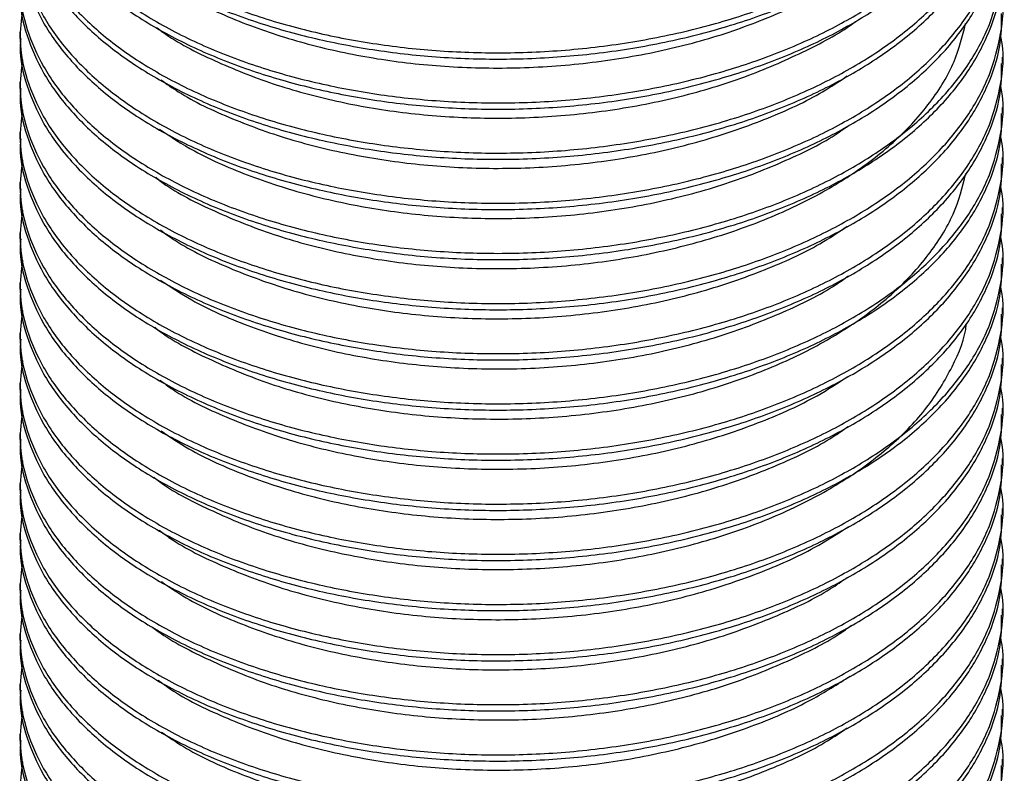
# Model space of a CAD drawing. Header units: millimetres. Extents: x 0 to 297, y 0 to 210.
# Tile 54 of 57: x 251 to 261, y 163 to 171. Entities that reach past the tile are written whole.
import ezdxf

# ---------------------------------------------------------------- set-up
doc = ezdxf.new("R2010")
doc.units = ezdxf.units.MM

msp = doc.modelspace()

# ---------------------------------------------------------------- linework, layer by layer
at = {"color": 7, "linetype": 'Continuous', "lineweight": 25}
for p, q in [((250.746, 170.72), (250.746, 170.656)), ((260.746, 170.401), (260.746, 170.465)), ((250.746, 170.21), (250.746, 170.146)), ((260.746, 169.891), (260.746, 169.954)), ((250.746, 169.699), (250.746, 169.636)), ((260.746, 169.38), (260.746, 169.444)), ((250.746, 169.189), (250.746, 169.125)), ((260.746, 168.87), (260.746, 168.934)), ((250.746, 168.679), (250.746, 168.615)), ((260.746, 168.36), (260.746, 168.423)), ((250.746, 168.168), (250.746, 168.104)), ((260.746, 167.849), (260.746, 167.913)), ((250.746, 167.658), (250.746, 167.594)), ((260.746, 167.339), (260.746, 167.403)), ((250.746, 167.148), (250.746, 167.084)), ((260.746, 166.829), (260.746, 166.892)), ((250.746, 166.637), (250.746, 166.573)), ((260.746, 166.318), (260.746, 166.382)), ((250.746, 166.127), (250.746, 166.063)), ((260.746, 165.808), (260.746, 165.872)), ((250.746, 165.617), (250.746, 165.553)), ((260.746, 165.298), (260.746, 165.361)), ((250.746, 165.106), (250.746, 165.042)), ((260.746, 164.787), (260.746, 164.851)), ((250.746, 164.596), (250.746, 164.532)), ((260.746, 164.277), (260.746, 164.341)), ((250.746, 164.086), (250.746, 164.022)), ((260.746, 163.767), (260.746, 163.83)), ((250.746, 163.575), (250.746, 163.511)), ((260.746, 163.256), (260.746, 163.32))]:
    msp.add_line(p, q, dxfattribs=at)
for points, knots in [([(250.773, 173.501), (250.759, 173.397), (250.729, 173.16), (250.805, 172.792), (250.972, 172.405), (251.234, 172.042), (251.582, 171.704), (252.007, 171.399), (252.507, 171.131), (253.065, 170.906), (253.665, 170.73), (254.292, 170.604), (254.942, 170.527), (255.614, 170.501), (256.302, 170.529), (256.981, 170.612), (257.635, 170.748), (258.243, 170.931), (258.798, 171.155), (259.296, 171.418), (259.738, 171.72), (260.116, 172.062), (260.416, 172.438), (260.628, 172.838), (260.735, 173.25), (260.765, 173.554), (260.731, 173.715), (260.726, 173.739)], [0, 0, 0, 0, 0.0338758, 0.0772668, 0.1195347, 0.1625933, 0.2041597, 0.2462882, 0.2885802, 0.3306279, 0.3720371, 0.4124492, 0.4523417, 0.4933066, 0.5350905, 0.5773139, 0.6188217, 0.659979, 0.7004201, 0.7398973, 0.7805215, 0.8222456, 0.8647082, 0.9075066, 0.9502186, 0.9924271, 1, 1, 1, 1]), ([(250.755, 173.208), (250.752, 173.18), (250.736, 173.019), (250.808, 172.728), (250.971, 172.341), (251.234, 171.978), (251.582, 171.64), (252.007, 171.336), (252.507, 171.067), (253.065, 170.843), (253.665, 170.667), (254.292, 170.541), (254.942, 170.463), (255.614, 170.437), (256.302, 170.465), (256.981, 170.548), (257.635, 170.684), (258.243, 170.867), (258.798, 171.092), (259.296, 171.354), (259.738, 171.656), (260.116, 171.998), (260.417, 172.374), (260.625, 172.774), (260.736, 173.141), (260.735, 173.372), (260.735, 173.463)], [0, 0, 0, 0, 0.0094017, 0.0549175, 0.0992552, 0.1444224, 0.1880243, 0.2322158, 0.2765788, 0.3206855, 0.3641225, 0.4065136, 0.4483596, 0.4913305, 0.5351605, 0.5794516, 0.622992, 0.6661647, 0.7085862, 0.7499965, 0.7926101, 0.8363774, 0.8809193, 0.9258135, 0.9706171, 1, 1, 1, 1]), ([(250.773, 172.991), (250.759, 172.887), (250.729, 172.649), (250.805, 172.281), (250.972, 171.895), (251.234, 171.531), (251.582, 171.194), (252.007, 170.889), (252.507, 170.621), (253.065, 170.396), (253.665, 170.22), (254.292, 170.094), (254.942, 170.017), (255.614, 169.991), (256.302, 170.019), (256.981, 170.102), (257.635, 170.238), (258.243, 170.421), (258.798, 170.645), (259.296, 170.908), (259.738, 171.209), (260.116, 171.552), (260.416, 171.928), (260.628, 172.328), (260.735, 172.74), (260.765, 173.044), (260.731, 173.204), (260.726, 173.229)], [0, 0, 0, 0, 0.033876, 0.077267, 0.119535, 0.162593, 0.20416, 0.246288, 0.28858, 0.330628, 0.372037, 0.412449, 0.452342, 0.493307, 0.53509, 0.577314, 0.618822, 0.659979, 0.70042, 0.739897, 0.780521, 0.822246, 0.864708, 0.907507, 0.950219, 0.992427, 1, 1, 1, 1]), ([(250.755, 172.697), (250.752, 172.67), (250.736, 172.509), (250.808, 172.218), (250.971, 171.831), (251.234, 171.468), (251.582, 171.13), (252.007, 170.825), (252.507, 170.557), (253.065, 170.332), (253.665, 170.156), (254.292, 170.03), (254.942, 169.953), (255.614, 169.927), (256.302, 169.955), (256.981, 170.038), (257.635, 170.174), (258.243, 170.357), (258.798, 170.581), (259.296, 170.844), (259.738, 171.145), (260.116, 171.488), (260.417, 171.864), (260.625, 172.264), (260.736, 172.631), (260.735, 172.861), (260.735, 172.953)], [0, 0, 0, 0, 0.0094017, 0.0549175, 0.0992552, 0.1444224, 0.1880243, 0.2322158, 0.2765788, 0.3206855, 0.3641225, 0.4065136, 0.4483596, 0.4913305, 0.5351605, 0.5794516, 0.622992, 0.6661647, 0.7085862, 0.7499965, 0.7926101, 0.8363774, 0.8809193, 0.9258135, 0.9706171, 1, 1, 1, 1]), ([(250.773, 172.481), (250.759, 172.376), (250.729, 172.139), (250.805, 171.771), (250.972, 171.384), (251.234, 171.021), (251.582, 170.683), (252.007, 170.379), (252.507, 170.11), (253.065, 169.886), (253.665, 169.71), (254.292, 169.584), (254.942, 169.507), (255.614, 169.48), (256.302, 169.508), (256.981, 169.592), (257.635, 169.727), (258.243, 169.91), (258.798, 170.135), (259.296, 170.397), (259.738, 170.699), (260.116, 171.041), (260.416, 171.417), (260.628, 171.818), (260.735, 172.23), (260.765, 172.533), (260.731, 172.694), (260.726, 172.719)], [0, 0, 0, 0, 0.033876, 0.077267, 0.119535, 0.162593, 0.20416, 0.246288, 0.28858, 0.330628, 0.372037, 0.412449, 0.452342, 0.493307, 0.53509, 0.577314, 0.618822, 0.659979, 0.70042, 0.739897, 0.780521, 0.822246, 0.864708, 0.907507, 0.950219, 0.992427, 1, 1, 1, 1]), ([(250.755, 172.187), (250.752, 172.159), (250.736, 171.999), (250.808, 171.707), (250.971, 171.32), (251.234, 170.957), (251.582, 170.62), (252.007, 170.315), (252.507, 170.047), (253.065, 169.822), (253.665, 169.646), (254.292, 169.52), (254.942, 169.443), (255.614, 169.417), (256.302, 169.445), (256.981, 169.528), (257.635, 169.664), (258.243, 169.847), (258.798, 170.071), (259.296, 170.334), (259.738, 170.635), (260.116, 170.977), (260.417, 171.354), (260.625, 171.754), (260.736, 172.12), (260.735, 172.351), (260.735, 172.442)], [0, 0, 0, 0, 0.009402, 0.054918, 0.099255, 0.144422, 0.188024, 0.232216, 0.276579, 0.320685, 0.364123, 0.406514, 0.44836, 0.491331, 0.53516, 0.579452, 0.622992, 0.666165, 0.708586, 0.749997, 0.79261, 0.836377, 0.880919, 0.925814, 0.970617, 1, 1, 1, 1]), ([(250.773, 171.97), (250.759, 171.866), (250.729, 171.629), (250.805, 171.261), (250.972, 170.874), (251.234, 170.511), (251.582, 170.173), (252.007, 169.868), (252.507, 169.6), (253.065, 169.375), (253.665, 169.199), (254.292, 169.073), (254.942, 168.996), (255.614, 168.97), (256.302, 168.998), (256.981, 169.081), (257.635, 169.217), (258.243, 169.4), (258.798, 169.624), (259.296, 169.887), (259.738, 170.189), (260.116, 170.531), (260.416, 170.907), (260.628, 171.307), (260.735, 171.719), (260.765, 172.023), (260.731, 172.184), (260.726, 172.208)], [0, 0, 0, 0, 0.033876, 0.077267, 0.119535, 0.162593, 0.20416, 0.246288, 0.28858, 0.330628, 0.372037, 0.412449, 0.452342, 0.493307, 0.53509, 0.577314, 0.618822, 0.659979, 0.70042, 0.739897, 0.780521, 0.822246, 0.864708, 0.907507, 0.950219, 0.992427, 1, 1, 1, 1]), ([(250.755, 171.677), (250.752, 171.649), (250.736, 171.488), (250.808, 171.197), (250.971, 170.81), (251.234, 170.447), (251.582, 170.109), (252.007, 169.805), (252.507, 169.536), (253.065, 169.312), (253.665, 169.136), (254.292, 169.01), (254.942, 168.932), (255.614, 168.906), (256.302, 168.934), (256.981, 169.017), (257.635, 169.153), (258.243, 169.336), (258.798, 169.561), (259.296, 169.823), (259.738, 170.125), (260.116, 170.467), (260.417, 170.843), (260.625, 171.243), (260.736, 171.61), (260.735, 171.841), (260.735, 171.932)], [0, 0, 0, 0, 0.009402, 0.054918, 0.099255, 0.144422, 0.188024, 0.232216, 0.276579, 0.320685, 0.364123, 0.406514, 0.44836, 0.491331, 0.53516, 0.579452, 0.622992, 0.666165, 0.708586, 0.749997, 0.79261, 0.836377, 0.880919, 0.925814, 0.970617, 1, 1, 1, 1]), ([(250.773, 171.46), (250.759, 171.356), (250.729, 171.118), (250.805, 170.75), (250.972, 170.364), (251.234, 170), (251.582, 169.663), (252.007, 169.358), (252.507, 169.09), (253.065, 168.865), (253.665, 168.689), (254.292, 168.563), (254.942, 168.486), (255.614, 168.46), (256.302, 168.488), (256.981, 168.571), (257.635, 168.707), (258.243, 168.89), (258.798, 169.114), (259.296, 169.377), (259.738, 169.678), (260.116, 170.021), (260.416, 170.397), (260.628, 170.797), (260.735, 171.209), (260.765, 171.513), (260.731, 171.673), (260.726, 171.698)], [0, 0, 0, 0, 0.033876, 0.077267, 0.119535, 0.162593, 0.20416, 0.246288, 0.28858, 0.330628, 0.372037, 0.412449, 0.452342, 0.493307, 0.53509, 0.577314, 0.618822, 0.659979, 0.70042, 0.739897, 0.780521, 0.822246, 0.864708, 0.907507, 0.950219, 0.992427, 1, 1, 1, 1]), ([(250.755, 171.166), (250.752, 171.139), (250.736, 170.978), (250.808, 170.687), (250.971, 170.3), (251.234, 169.937), (251.582, 169.599), (252.007, 169.294), (252.507, 169.026), (253.065, 168.801), (253.665, 168.625), (254.292, 168.499), (254.942, 168.422), (255.614, 168.396), (256.302, 168.424), (256.981, 168.507), (257.635, 168.643), (258.243, 168.826), (258.798, 169.05), (259.296, 169.313), (259.738, 169.614), (260.116, 169.957), (260.417, 170.333), (260.625, 170.733), (260.736, 171.1), (260.735, 171.33), (260.735, 171.422)], [0, 0, 0, 0, 0.009402, 0.054918, 0.099255, 0.144422, 0.188024, 0.232216, 0.276579, 0.320685, 0.364123, 0.406514, 0.44836, 0.491331, 0.53516, 0.579452, 0.622992, 0.666165, 0.708586, 0.749997, 0.79261, 0.836377, 0.880919, 0.925814, 0.970617, 1, 1, 1, 1]), ([(252.148, 171.273), (252.278, 171.188), (252.568, 171), (253.117, 170.766), (253.748, 170.569), (254.419, 170.434), (255.117, 170.359), (255.84, 170.347), (256.574, 170.402), (257.292, 170.525), (257.968, 170.709), (258.572, 170.952), (258.981, 171.155), (259.16, 171.287), (259.191, 171.31)], [0, 0, 0, 0, 0.075156, 0.16767, 0.258813, 0.347537, 0.43533, 0.525764, 0.617938, 0.710731, 0.802973, 0.893537, 0.981457, 1, 1, 1, 1]), ([(250.773, 170.95), (250.759, 170.845), (250.729, 170.608), (250.805, 170.24), (250.972, 169.853), (251.234, 169.49), (251.582, 169.152), (252.007, 168.848), (252.507, 168.579), (253.065, 168.355), (253.665, 168.179), (254.292, 168.053), (254.942, 167.976), (255.614, 167.949), (256.302, 167.977), (256.981, 168.061), (257.635, 168.196), (258.243, 168.379), (258.798, 168.604), (259.296, 168.866), (259.738, 169.168), (260.116, 169.51), (260.416, 169.886), (260.628, 170.287), (260.735, 170.699), (260.765, 171.002), (260.731, 171.163), (260.726, 171.188)], [0, 0, 0, 0, 0.0338758, 0.0772668, 0.1195347, 0.1625933, 0.2041597, 0.2462882, 0.2885802, 0.3306279, 0.3720371, 0.4124492, 0.4523417, 0.4933066, 0.5350905, 0.5773139, 0.6188217, 0.659979, 0.7004201, 0.7398973, 0.7805215, 0.8222456, 0.8647082, 0.9075066, 0.9502186, 0.9924271, 1, 1, 1, 1]), ([(250.755, 170.656), (250.752, 170.628), (250.736, 170.467), (250.808, 170.176), (250.971, 169.789), (251.234, 169.426), (251.582, 169.089), (252.007, 168.784), (252.507, 168.516), (253.065, 168.291), (253.665, 168.115), (254.292, 167.989), (254.942, 167.912), (255.614, 167.886), (256.302, 167.914), (256.981, 167.997), (257.635, 168.133), (258.243, 168.316), (258.798, 168.54), (259.296, 168.803), (259.738, 169.104), (260.116, 169.446), (260.417, 169.823), (260.625, 170.223), (260.736, 170.589), (260.735, 170.82), (260.735, 170.911)], [0, 0, 0, 0, 0.009402, 0.054918, 0.099255, 0.144422, 0.188024, 0.232216, 0.276579, 0.320685, 0.364123, 0.406514, 0.44836, 0.491331, 0.53516, 0.579452, 0.622992, 0.666165, 0.708586, 0.749997, 0.79261, 0.836377, 0.880919, 0.925814, 0.970617, 1, 1, 1, 1]), ([(252.127, 169.243), (252.143, 169.23), (252.301, 169.105), (252.688, 168.908), (253.275, 168.666), (253.921, 168.487), (254.599, 168.367), (255.304, 168.308), (256.033, 168.313), (256.765, 168.386), (257.474, 168.526), (258.134, 168.727), (258.724, 168.979), (259.238, 169.276), (259.675, 169.617), (260.022, 170.002), (260.268, 170.403), (260.337, 170.678), (260.369, 170.807)], [0, 0, 0, 0, 0.007574, 0.075629, 0.143295, 0.209745, 0.27426, 0.339166, 0.405901, 0.473704, 0.541736, 0.609142, 0.675112, 0.739292, 0.804782, 0.871898, 0.939851, 1, 1, 1, 1]), ([(252.137, 170.769), (252.158, 170.752), (252.322, 170.624), (252.718, 170.425), (253.309, 170.186), (253.957, 170.01), (254.636, 169.893), (255.343, 169.838), (256.072, 169.847), (256.804, 169.923), (257.51, 170.066), (258.169, 170.269), (258.746, 170.528), (259.107, 170.717), (259.247, 170.829), (259.247, 170.829)], [0, 0, 0, 0, 0.013465, 0.105241, 0.196432, 0.285927, 0.372805, 0.460489, 0.550589, 0.642069, 0.733798, 0.824621, 0.913454, 0.999971, 1, 1, 1, 1]), ([(250.773, 170.439), (250.759, 170.335), (250.729, 170.098), (250.805, 169.73), (250.972, 169.343), (251.234, 168.98), (251.582, 168.642), (252.007, 168.337), (252.507, 168.069), (253.065, 167.844), (253.665, 167.668), (254.292, 167.542), (254.942, 167.465), (255.614, 167.439), (256.302, 167.467), (256.981, 167.55), (257.635, 167.686), (258.243, 167.869), (258.798, 168.093), (259.296, 168.356), (259.738, 168.658), (260.116, 169), (260.416, 169.376), (260.628, 169.776), (260.735, 170.188), (260.765, 170.492), (260.731, 170.653), (260.726, 170.677)], [0, 0, 0, 0, 0.0338758, 0.0772668, 0.1195347, 0.1625933, 0.2041597, 0.2462882, 0.2885802, 0.3306279, 0.3720371, 0.4124492, 0.4523417, 0.4933066, 0.5350905, 0.5773139, 0.6188217, 0.659979, 0.7004201, 0.7398973, 0.7805215, 0.8222456, 0.8647082, 0.9075066, 0.9502186, 0.9924271, 1, 1, 1, 1]), ([(250.755, 170.146), (250.752, 170.118), (250.736, 169.957), (250.808, 169.666), (250.971, 169.279), (251.234, 168.916), (251.582, 168.578), (252.007, 168.274), (252.507, 168.005), (253.065, 167.781), (253.665, 167.605), (254.292, 167.479), (254.942, 167.401), (255.614, 167.375), (256.302, 167.403), (256.981, 167.486), (257.635, 167.622), (258.243, 167.805), (258.798, 168.03), (259.296, 168.292), (259.738, 168.594), (260.116, 168.936), (260.417, 169.312), (260.625, 169.712), (260.736, 170.079), (260.735, 170.31), (260.735, 170.401)], [0, 0, 0, 0, 0.009402, 0.054918, 0.099255, 0.144422, 0.188024, 0.232216, 0.276579, 0.320685, 0.364123, 0.406514, 0.44836, 0.491331, 0.53516, 0.579452, 0.622992, 0.666165, 0.708586, 0.749997, 0.79261, 0.836377, 0.880919, 0.925814, 0.970617, 1, 1, 1, 1]), ([(252.18, 170.235), (252.238, 170.194), (252.447, 170.044), (252.898, 169.833), (253.509, 169.613), (254.168, 169.457), (254.856, 169.359), (255.571, 169.323), (256.304, 169.353), (257.031, 169.451), (257.725, 169.614), (258.358, 169.836), (258.842, 170.058), (259.081, 170.219), (259.162, 170.274)], [0, 0, 0, 0, 0.035696, 0.129407, 0.222152, 0.312828, 0.401214, 0.491689, 0.584313, 0.677991, 0.771548, 0.863819, 0.953732, 1, 1, 1, 1]), ([(250.773, 169.929), (250.759, 169.825), (250.729, 169.587), (250.805, 169.219), (250.972, 168.833), (251.234, 168.469), (251.582, 168.132), (252.007, 167.827), (252.507, 167.559), (253.065, 167.334), (253.665, 167.158), (254.292, 167.032), (254.942, 166.955), (255.614, 166.929), (256.302, 166.957), (256.981, 167.04), (257.635, 167.176), (258.243, 167.359), (258.798, 167.583), (259.296, 167.846), (259.738, 168.147), (260.116, 168.49), (260.416, 168.866), (260.628, 169.266), (260.735, 169.678), (260.765, 169.981), (260.731, 170.142), (260.726, 170.167)], [0, 0, 0, 0, 0.0338758, 0.0772668, 0.1195347, 0.1625933, 0.2041597, 0.2462882, 0.2885802, 0.3306279, 0.3720371, 0.4124492, 0.4523417, 0.4933066, 0.5350905, 0.5773139, 0.6188217, 0.659979, 0.7004201, 0.7398973, 0.7805215, 0.8222456, 0.8647082, 0.9075066, 0.9502186, 0.9924271, 1, 1, 1, 1]), ([(250.755, 169.635), (250.752, 169.608), (250.736, 169.447), (250.808, 169.156), (250.971, 168.769), (251.234, 168.406), (251.582, 168.068), (252.007, 167.763), (252.507, 167.495), (253.065, 167.27), (253.665, 167.094), (254.292, 166.968), (254.942, 166.891), (255.614, 166.865), (256.302, 166.893), (256.981, 166.976), (257.635, 167.112), (258.243, 167.295), (258.798, 167.519), (259.296, 167.782), (259.738, 168.083), (260.116, 168.426), (260.417, 168.802), (260.625, 169.202), (260.736, 169.569), (260.735, 169.799), (260.735, 169.891)], [0, 0, 0, 0, 0.009402, 0.054918, 0.099255, 0.144422, 0.188024, 0.232216, 0.276579, 0.320685, 0.364123, 0.406514, 0.44836, 0.491331, 0.53516, 0.579452, 0.622992, 0.666165, 0.708586, 0.749997, 0.79261, 0.836377, 0.880919, 0.925814, 0.970617, 1, 1, 1, 1]), ([(252.166, 169.732), (252.281, 169.656), (252.555, 169.476), (253.084, 169.247), (253.713, 169.047), (254.382, 168.909), (255.079, 168.83), (255.801, 168.815), (256.535, 168.866), (257.254, 168.985), (257.934, 169.167), (258.542, 169.407), (258.961, 169.612), (259.147, 169.748), (259.184, 169.775)], [0, 0, 0, 0, 0.067339, 0.160302, 0.251948, 0.341217, 0.429297, 0.520006, 0.612521, 0.705719, 0.798426, 0.889506, 0.977949, 1, 1, 1, 1]), ([(250.773, 169.418), (250.759, 169.314), (250.729, 169.077), (250.805, 168.709), (250.972, 168.322), (251.234, 167.959), (251.582, 167.621), (252.007, 167.317), (252.507, 167.048), (253.065, 166.824), (253.665, 166.648), (254.292, 166.522), (254.942, 166.444), (255.614, 166.418), (256.302, 166.446), (256.981, 166.53), (257.635, 166.665), (258.243, 166.848), (258.798, 167.073), (259.296, 167.335), (259.738, 167.637), (260.116, 167.979), (260.416, 168.355), (260.628, 168.756), (260.735, 169.168), (260.765, 169.471), (260.731, 169.632), (260.726, 169.656)], [0, 0, 0, 0, 0.033876, 0.077267, 0.119535, 0.162593, 0.20416, 0.246288, 0.28858, 0.330628, 0.372037, 0.412449, 0.452342, 0.493307, 0.53509, 0.577314, 0.618822, 0.659979, 0.70042, 0.739897, 0.780521, 0.822246, 0.864708, 0.907507, 0.950219, 0.992427, 1, 1, 1, 1]), ([(250.755, 169.125), (250.752, 169.097), (250.736, 168.936), (250.808, 168.645), (250.971, 168.258), (251.234, 167.895), (251.582, 167.558), (252.007, 167.253), (252.507, 166.985), (253.065, 166.76), (253.665, 166.584), (254.292, 166.458), (254.942, 166.381), (255.614, 166.355), (256.302, 166.383), (256.981, 166.466), (257.635, 166.602), (258.243, 166.785), (258.798, 167.009), (259.296, 167.272), (259.738, 167.573), (260.116, 167.915), (260.417, 168.292), (260.625, 168.692), (260.736, 169.058), (260.735, 169.289), (260.735, 169.38)], [0, 0, 0, 0, 0.009402, 0.054918, 0.099255, 0.144422, 0.188024, 0.232216, 0.276579, 0.320685, 0.364123, 0.406514, 0.44836, 0.491331, 0.53516, 0.579452, 0.622992, 0.666165, 0.708586, 0.749997, 0.79261, 0.836377, 0.880919, 0.925814, 0.970617, 1, 1, 1, 1]), ([(252.117, 167.717), (252.128, 167.708), (252.279, 167.587), (252.658, 167.392), (253.242, 167.146), (253.886, 166.964), (254.562, 166.841), (255.266, 166.779), (255.993, 166.78), (256.726, 166.85), (257.437, 166.986), (258.101, 167.184), (258.694, 167.433), (259.213, 167.728), (259.654, 168.067), (260.006, 168.45), (260.262, 168.858), (260.337, 169.142), (260.373, 169.281)], [0, 0, 0, 0, 0.005204, 0.073108, 0.140671, 0.207063, 0.271541, 0.336191, 0.402703, 0.470323, 0.538218, 0.605533, 0.671457, 0.735535, 0.800777, 0.867681, 0.935464, 1, 1, 1, 1]), ([(250.773, 168.908), (250.759, 168.804), (250.729, 168.567), (250.805, 168.199), (250.972, 167.812), (251.234, 167.449), (251.582, 167.111), (252.007, 166.806), (252.507, 166.538), (253.065, 166.313), (253.665, 166.137), (254.292, 166.011), (254.942, 165.934), (255.614, 165.908), (256.302, 165.936), (256.981, 166.019), (257.635, 166.155), (258.243, 166.338), (258.798, 166.562), (259.296, 166.825), (259.738, 167.127), (260.116, 167.469), (260.416, 167.845), (260.628, 168.245), (260.735, 168.657), (260.765, 168.961), (260.731, 169.122), (260.726, 169.146)], [0, 0, 0, 0, 0.033876, 0.077267, 0.119535, 0.162593, 0.20416, 0.246288, 0.28858, 0.330628, 0.372037, 0.412449, 0.452342, 0.493307, 0.53509, 0.577314, 0.618822, 0.659979, 0.70042, 0.739897, 0.780521, 0.822246, 0.864708, 0.907507, 0.950219, 0.992427, 1, 1, 1, 1]), ([(250.755, 168.615), (250.752, 168.587), (250.736, 168.426), (250.808, 168.135), (250.971, 167.748), (251.234, 167.385), (251.582, 167.047), (252.007, 166.743), (252.507, 166.474), (253.065, 166.25), (253.665, 166.074), (254.292, 165.948), (254.942, 165.87), (255.614, 165.844), (256.302, 165.872), (256.981, 165.955), (257.635, 166.091), (258.243, 166.274), (258.798, 166.499), (259.296, 166.761), (259.738, 167.063), (260.116, 167.405), (260.417, 167.781), (260.625, 168.181), (260.736, 168.548), (260.735, 168.779), (260.735, 168.87)], [0, 0, 0, 0, 0.009402, 0.054918, 0.099255, 0.144422, 0.188024, 0.232216, 0.276579, 0.320685, 0.364123, 0.406514, 0.44836, 0.491331, 0.53516, 0.579452, 0.622992, 0.666165, 0.708586, 0.749997, 0.79261, 0.836377, 0.880919, 0.925814, 0.970617, 1, 1, 1, 1]), ([(252.175, 168.707), (252.225, 168.67), (252.426, 168.524), (252.867, 168.315), (253.475, 168.092), (254.132, 167.932), (254.819, 167.831), (255.532, 167.792), (256.265, 167.819), (256.992, 167.913), (257.69, 168.072), (258.326, 168.292), (258.824, 168.517), (259.074, 168.684), (259.165, 168.744)], [0, 0, 0, 0, 0.0315607, 0.1251662, 0.2178699, 0.3085618, 0.3968532, 0.4870657, 0.5794802, 0.6730075, 0.7664773, 0.8587234, 0.9486687, 1, 1, 1, 1]), ([(250.773, 168.398), (250.759, 168.294), (250.729, 168.056), (250.805, 167.688), (250.972, 167.302), (251.234, 166.938), (251.582, 166.601), (252.007, 166.296), (252.507, 166.028), (253.065, 165.803), (253.665, 165.627), (254.292, 165.501), (254.942, 165.424), (255.614, 165.398), (256.302, 165.426), (256.981, 165.509), (257.635, 165.645), (258.243, 165.828), (258.798, 166.052), (259.296, 166.315), (259.738, 166.616), (260.116, 166.959), (260.416, 167.335), (260.628, 167.735), (260.735, 168.147), (260.765, 168.45), (260.731, 168.611), (260.726, 168.636)], [0, 0, 0, 0, 0.033876, 0.077267, 0.119535, 0.162593, 0.20416, 0.246288, 0.28858, 0.330628, 0.372037, 0.412449, 0.452342, 0.493307, 0.53509, 0.577314, 0.618822, 0.659979, 0.70042, 0.739897, 0.780521, 0.822246, 0.864708, 0.907507, 0.950219, 0.992427, 1, 1, 1, 1]), ([(250.755, 168.104), (250.752, 168.077), (250.736, 167.916), (250.808, 167.624), (250.971, 167.238), (251.234, 166.874), (251.582, 166.537), (252.007, 166.232), (252.507, 165.964), (253.065, 165.739), (253.665, 165.563), (254.292, 165.437), (254.942, 165.36), (255.614, 165.334), (256.302, 165.362), (256.981, 165.445), (257.635, 165.581), (258.243, 165.764), (258.798, 165.988), (259.296, 166.251), (259.738, 166.552), (260.116, 166.895), (260.417, 167.271), (260.625, 167.671), (260.736, 168.038), (260.735, 168.268), (260.735, 168.36)], [0, 0, 0, 0, 0.009402, 0.054918, 0.099255, 0.144422, 0.188024, 0.232216, 0.276579, 0.320685, 0.364123, 0.406514, 0.44836, 0.491331, 0.53516, 0.579452, 0.622992, 0.666165, 0.708586, 0.749997, 0.79261, 0.836377, 0.880919, 0.925814, 0.970617, 1, 1, 1, 1]), ([(252.177, 168.195), (252.28, 168.127), (252.54, 167.953), (253.052, 167.728), (253.679, 167.525), (254.346, 167.384), (255.041, 167.302), (255.762, 167.283), (256.496, 167.331), (257.217, 167.446), (257.899, 167.625), (258.511, 167.862), (258.94, 168.07), (259.134, 168.209), (259.177, 168.241)], [0, 0, 0, 0, 0.0605992, 0.1538851, 0.2459101, 0.3356034, 0.4238712, 0.5147317, 0.6074608, 0.700937, 0.7939838, 0.8854565, 0.9743234, 1, 1, 1, 1]), ([(250.773, 167.887), (250.759, 167.783), (250.729, 167.546), (250.805, 167.178), (250.972, 166.791), (251.234, 166.428), (251.582, 166.09), (252.007, 165.786), (252.507, 165.517), (253.065, 165.293), (253.665, 165.117), (254.292, 164.991), (254.942, 164.913), (255.614, 164.887), (256.302, 164.915), (256.981, 164.999), (257.635, 165.134), (258.243, 165.317), (258.798, 165.542), (259.296, 165.804), (259.738, 166.106), (260.116, 166.448), (260.416, 166.824), (260.628, 167.225), (260.735, 167.637), (260.765, 167.94), (260.731, 168.101), (260.726, 168.125)], [0, 0, 0, 0, 0.033876, 0.077267, 0.119535, 0.162593, 0.20416, 0.246288, 0.28858, 0.330628, 0.372037, 0.412449, 0.452342, 0.493307, 0.53509, 0.577314, 0.618822, 0.659979, 0.70042, 0.739897, 0.780521, 0.822246, 0.864708, 0.907507, 0.950219, 0.992427, 1, 1, 1, 1]), ([(250.755, 167.594), (250.752, 167.566), (250.736, 167.405), (250.808, 167.114), (250.971, 166.727), (251.234, 166.364), (251.582, 166.026), (252.007, 165.722), (252.507, 165.453), (253.065, 165.229), (253.665, 165.053), (254.292, 164.927), (254.942, 164.85), (255.614, 164.824), (256.302, 164.852), (256.981, 164.935), (257.635, 165.071), (258.243, 165.254), (258.798, 165.478), (259.296, 165.741), (259.738, 166.042), (260.116, 166.384), (260.417, 166.761), (260.625, 167.161), (260.736, 167.527), (260.735, 167.758), (260.735, 167.849)], [0, 0, 0, 0, 0.009402, 0.054918, 0.099255, 0.144422, 0.188024, 0.232216, 0.276579, 0.320685, 0.364123, 0.406514, 0.44836, 0.491331, 0.53516, 0.579452, 0.622992, 0.666165, 0.708586, 0.749997, 0.79261, 0.836377, 0.880919, 0.925814, 0.970617, 1, 1, 1, 1]), ([(252.107, 166.192), (252.113, 166.187), (252.258, 166.068), (252.629, 165.875), (253.209, 165.626), (253.851, 165.441), (254.525, 165.315), (255.228, 165.249), (255.954, 165.248), (256.687, 165.313), (257.401, 165.446), (258.067, 165.641), (258.664, 165.888), (259.187, 166.18), (259.631, 166.517), (259.994, 166.897), (260.241, 167.312), (260.367, 167.603), (260.376, 167.752), (260.376, 167.753)], [0, 0, 0, 0, 0.00289, 0.070663, 0.13814, 0.204491, 0.268965, 0.333378, 0.399686, 0.467143, 0.534919, 0.602162, 0.668057, 0.732065, 0.797078, 0.863789, 0.931421, 0.999133, 1, 1, 1, 1]), ([(250.773, 167.377), (250.759, 167.273), (250.729, 167.036), (250.805, 166.668), (250.972, 166.281), (251.234, 165.918), (251.582, 165.58), (252.007, 165.275), (252.507, 165.007), (253.065, 164.782), (253.665, 164.606), (254.292, 164.48), (254.942, 164.403), (255.614, 164.377), (256.302, 164.405), (256.981, 164.488), (257.635, 164.624), (258.243, 164.807), (258.798, 165.031), (259.296, 165.294), (259.738, 165.595), (260.116, 165.938), (260.416, 166.314), (260.628, 166.714), (260.735, 167.126), (260.765, 167.43), (260.731, 167.591), (260.726, 167.615)], [0, 0, 0, 0, 0.033876, 0.077267, 0.119535, 0.162593, 0.20416, 0.246288, 0.28858, 0.330628, 0.372037, 0.412449, 0.452342, 0.493307, 0.53509, 0.577314, 0.618822, 0.659979, 0.70042, 0.739897, 0.780521, 0.822246, 0.864708, 0.907507, 0.950219, 0.992427, 1, 1, 1, 1]), ([(250.755, 167.084), (250.752, 167.056), (250.736, 166.895), (250.808, 166.604), (250.971, 166.217), (251.234, 165.854), (251.582, 165.516), (252.007, 165.212), (252.507, 164.943), (253.065, 164.718), (253.665, 164.543), (254.292, 164.417), (254.942, 164.339), (255.614, 164.313), (256.302, 164.341), (256.981, 164.424), (257.635, 164.56), (258.243, 164.743), (258.798, 164.968), (259.296, 165.23), (259.738, 165.532), (260.116, 165.874), (260.417, 166.25), (260.625, 166.65), (260.736, 167.017), (260.735, 167.248), (260.735, 167.339)], [0, 0, 0, 0, 0.0094017, 0.0549175, 0.0992552, 0.1444224, 0.1880243, 0.2322158, 0.2765788, 0.3206855, 0.3641225, 0.4065136, 0.4483596, 0.4913305, 0.5351605, 0.5794516, 0.622992, 0.6661647, 0.7085862, 0.7499965, 0.7926101, 0.8363774, 0.8809193, 0.9258135, 0.9706171, 1, 1, 1, 1]), ([(252.169, 167.179), (252.213, 167.147), (252.405, 167.004), (252.836, 166.798), (253.441, 166.571), (254.096, 166.409), (254.781, 166.304), (255.493, 166.262), (256.225, 166.284), (256.954, 166.375), (257.654, 166.531), (258.294, 166.748), (258.806, 166.977), (259.069, 167.149), (259.17, 167.216)], [0, 0, 0, 0, 0.027611, 0.121042, 0.213635, 0.304277, 0.392429, 0.482313, 0.57445, 0.667758, 0.761072, 0.853225, 0.943135, 1, 1, 1, 1]), ([(250.773, 166.867), (250.759, 166.763), (250.729, 166.525), (250.805, 166.157), (250.972, 165.771), (251.234, 165.407), (251.582, 165.07), (252.007, 164.765), (252.507, 164.497), (253.065, 164.272), (253.665, 164.096), (254.292, 163.97), (254.942, 163.893), (255.614, 163.867), (256.302, 163.895), (256.981, 163.978), (257.635, 164.114), (258.243, 164.297), (258.798, 164.521), (259.296, 164.784), (259.738, 165.085), (260.116, 165.427), (260.416, 165.804), (260.628, 166.204), (260.735, 166.616), (260.765, 166.919), (260.731, 167.08), (260.726, 167.105)], [0, 0, 0, 0, 0.033876, 0.077267, 0.119535, 0.162593, 0.20416, 0.246288, 0.28858, 0.330628, 0.372037, 0.412449, 0.452342, 0.493307, 0.53509, 0.577314, 0.618822, 0.659979, 0.70042, 0.739897, 0.780521, 0.822246, 0.864708, 0.907507, 0.950219, 0.992427, 1, 1, 1, 1]), ([(250.755, 166.573), (250.752, 166.546), (250.736, 166.385), (250.808, 166.093), (250.971, 165.707), (251.234, 165.343), (251.582, 165.006), (252.007, 164.701), (252.507, 164.433), (253.065, 164.208), (253.665, 164.032), (254.292, 163.906), (254.942, 163.829), (255.614, 163.803), (256.302, 163.831), (256.981, 163.914), (257.635, 164.05), (258.243, 164.233), (258.798, 164.457), (259.296, 164.72), (259.738, 165.021), (260.116, 165.364), (260.417, 165.74), (260.625, 166.14), (260.736, 166.507), (260.735, 166.737), (260.735, 166.829)], [0, 0, 0, 0, 0.009402, 0.054918, 0.099255, 0.144422, 0.188024, 0.232216, 0.276579, 0.320685, 0.364123, 0.406514, 0.44836, 0.491331, 0.53516, 0.579452, 0.622992, 0.666165, 0.708586, 0.749997, 0.79261, 0.836377, 0.880919, 0.925814, 0.970617, 1, 1, 1, 1]), ([(252.183, 166.661), (252.275, 166.599), (252.523, 166.431), (253.021, 166.21), (253.644, 166.003), (254.309, 165.859), (255.004, 165.774), (255.723, 165.751), (256.457, 165.795), (257.179, 165.908), (257.864, 166.083), (258.48, 166.317), (258.919, 166.527), (259.122, 166.671), (259.172, 166.707)], [0, 0, 0, 0, 0.054633, 0.148145, 0.240453, 0.330479, 0.418862, 0.509779, 0.602625, 0.696282, 0.789572, 0.881343, 0.970554, 1, 1, 1, 1]), ([(250.773, 166.356), (250.759, 166.252), (250.729, 166.015), (250.805, 165.647), (250.972, 165.26), (251.234, 164.897), (251.582, 164.559), (252.007, 164.255), (252.507, 163.986), (253.065, 163.762), (253.665, 163.586), (254.292, 163.46), (254.942, 163.382), (255.614, 163.356), (256.302, 163.384), (256.981, 163.468), (257.635, 163.603), (258.243, 163.786), (258.798, 164.011), (259.296, 164.273), (259.738, 164.575), (260.116, 164.917), (260.416, 165.293), (260.628, 165.694), (260.735, 166.106), (260.765, 166.409), (260.731, 166.57), (260.726, 166.594)], [0, 0, 0, 0, 0.033876, 0.077267, 0.119535, 0.162593, 0.20416, 0.246288, 0.28858, 0.330628, 0.372037, 0.412449, 0.452342, 0.493307, 0.53509, 0.577314, 0.618822, 0.659979, 0.70042, 0.739897, 0.780521, 0.822246, 0.864708, 0.907507, 0.950219, 0.992427, 1, 1, 1, 1]), ([(250.755, 166.063), (250.752, 166.035), (250.736, 165.874), (250.808, 165.583), (250.971, 165.196), (251.234, 164.833), (251.582, 164.495), (252.007, 164.191), (252.507, 163.922), (253.065, 163.698), (253.665, 163.522), (254.292, 163.396), (254.942, 163.319), (255.614, 163.293), (256.302, 163.321), (256.981, 163.404), (257.635, 163.54), (258.243, 163.722), (258.798, 163.947), (259.296, 164.21), (259.738, 164.511), (260.116, 164.853), (260.417, 165.23), (260.625, 165.63), (260.736, 165.996), (260.735, 166.227), (260.735, 166.318)], [0, 0, 0, 0, 0.009402, 0.054918, 0.099255, 0.144422, 0.188024, 0.232216, 0.276579, 0.320685, 0.364123, 0.406514, 0.44836, 0.491331, 0.53516, 0.579452, 0.622992, 0.666165, 0.708586, 0.749997, 0.79261, 0.836377, 0.880919, 0.925814, 0.970617, 1, 1, 1, 1]), ([(250.773, 165.846), (250.759, 165.742), (250.729, 165.505), (250.805, 165.137), (250.972, 164.75), (251.234, 164.387), (251.582, 164.049), (252.007, 163.744), (252.507, 163.476), (253.065, 163.251), (253.665, 163.075), (254.292, 162.949), (254.942, 162.872), (255.614, 162.846), (256.302, 162.874), (256.981, 162.957), (257.635, 163.093), (258.243, 163.276), (258.798, 163.5), (259.296, 163.763), (259.738, 164.064), (260.116, 164.407), (260.416, 164.783), (260.628, 165.183), (260.735, 165.595), (260.765, 165.899), (260.731, 166.06), (260.726, 166.084)], [0, 0, 0, 0, 0.033876, 0.077267, 0.119535, 0.162593, 0.20416, 0.246288, 0.28858, 0.330628, 0.372037, 0.412449, 0.452342, 0.493307, 0.53509, 0.577314, 0.618822, 0.659979, 0.70042, 0.739897, 0.780521, 0.822246, 0.864708, 0.907507, 0.950219, 0.992427, 1, 1, 1, 1]), ([(250.755, 165.553), (250.752, 165.525), (250.736, 165.364), (250.808, 165.073), (250.971, 164.686), (251.234, 164.323), (251.582, 163.985), (252.007, 163.681), (252.507, 163.412), (253.065, 163.187), (253.665, 163.012), (254.292, 162.886), (254.942, 162.808), (255.614, 162.782), (256.302, 162.81), (256.981, 162.893), (257.635, 163.029), (258.243, 163.212), (258.798, 163.437), (259.296, 163.699), (259.738, 164.001), (260.116, 164.343), (260.417, 164.719), (260.625, 165.119), (260.736, 165.486), (260.735, 165.717), (260.735, 165.808)], [0, 0, 0, 0, 0.009402, 0.054918, 0.099255, 0.144422, 0.188024, 0.232216, 0.276579, 0.320685, 0.364123, 0.406514, 0.44836, 0.491331, 0.53516, 0.579452, 0.622992, 0.666165, 0.708586, 0.749997, 0.79261, 0.836377, 0.880919, 0.925814, 0.970617, 1, 1, 1, 1]), ([(252.161, 165.652), (252.199, 165.624), (252.384, 165.485), (252.805, 165.281), (253.407, 165.051), (254.06, 164.885), (254.744, 164.777), (255.455, 164.731), (256.186, 164.751), (256.916, 164.838), (257.617, 164.99), (258.262, 165.204), (258.79, 165.438), (259.066, 165.617), (259.18, 165.69)], [0, 0, 0, 0, 0.023817, 0.116994, 0.209398, 0.299911, 0.387868, 0.47735, 0.569131, 0.66214, 0.755218, 0.847198, 0.936998, 1, 1, 1, 1]), ([(250.773, 165.336), (250.759, 165.232), (250.729, 164.994), (250.805, 164.626), (250.972, 164.24), (251.234, 163.876), (251.582, 163.539), (252.007, 163.234), (252.507, 162.966), (253.065, 162.741), (253.665, 162.565), (254.292, 162.439), (254.942, 162.362), (255.614, 162.336), (256.302, 162.364), (256.981, 162.447), (257.635, 162.583), (258.243, 162.766), (258.798, 162.99), (259.296, 163.253), (259.738, 163.554), (260.116, 163.896), (260.416, 164.273), (260.628, 164.673), (260.735, 165.085), (260.765, 165.388), (260.731, 165.549), (260.726, 165.574)], [0, 0, 0, 0, 0.033876, 0.077267, 0.119535, 0.162593, 0.20416, 0.246288, 0.28858, 0.330628, 0.372037, 0.412449, 0.452342, 0.493307, 0.53509, 0.577314, 0.618822, 0.659979, 0.70042, 0.739897, 0.780521, 0.822246, 0.864708, 0.907507, 0.950219, 0.992427, 1, 1, 1, 1]), ([(250.755, 165.042), (250.752, 165.015), (250.736, 164.854), (250.808, 164.562), (250.971, 164.176), (251.234, 163.812), (251.582, 163.475), (252.007, 163.17), (252.507, 162.902), (253.065, 162.677), (253.665, 162.501), (254.292, 162.375), (254.942, 162.298), (255.614, 162.272), (256.302, 162.3), (256.981, 162.383), (257.635, 162.519), (258.243, 162.702), (258.798, 162.926), (259.296, 163.189), (259.738, 163.49), (260.116, 163.833), (260.417, 164.209), (260.625, 164.609), (260.736, 164.976), (260.735, 165.206), (260.735, 165.298)], [0, 0, 0, 0, 0.009402, 0.054918, 0.099255, 0.144422, 0.188024, 0.232216, 0.276579, 0.320685, 0.364123, 0.406514, 0.44836, 0.491331, 0.53516, 0.579452, 0.622992, 0.666165, 0.708586, 0.749997, 0.79261, 0.836377, 0.880919, 0.925814, 0.970617, 1, 1, 1, 1]), ([(252.186, 165.128), (252.268, 165.072), (252.504, 164.909), (252.989, 164.692), (253.609, 164.481), (254.273, 164.334), (254.966, 164.245), (255.684, 164.22), (256.418, 164.26), (257.141, 164.369), (257.829, 164.541), (258.449, 164.772), (258.899, 164.985), (259.11, 165.133), (259.167, 165.173)], [0, 0, 0, 0, 0.0492406, 0.1428987, 0.2354131, 0.3256962, 0.4141407, 0.5050368, 0.597921, 0.691679, 0.7851322, 0.8771245, 0.9666054, 1, 1, 1, 1]), ([(250.773, 164.825), (250.759, 164.721), (250.729, 164.484), (250.805, 164.116), (250.972, 163.729), (251.234, 163.366), (251.582, 163.028), (252.007, 162.724), (252.507, 162.455), (253.065, 162.231), (253.665, 162.055), (254.292, 161.929), (254.942, 161.851), (255.614, 161.825), (256.302, 161.853), (256.981, 161.937), (257.635, 162.072), (258.243, 162.255), (258.798, 162.48), (259.296, 162.742), (259.738, 163.044), (260.116, 163.386), (260.416, 163.762), (260.628, 164.163), (260.735, 164.575), (260.765, 164.878), (260.731, 165.039), (260.726, 165.063)], [0, 0, 0, 0, 0.033876, 0.077267, 0.119535, 0.162593, 0.20416, 0.246288, 0.28858, 0.330628, 0.372037, 0.412449, 0.452342, 0.493307, 0.53509, 0.577314, 0.618822, 0.659979, 0.70042, 0.739897, 0.780521, 0.822246, 0.864708, 0.907507, 0.950219, 0.992427, 1, 1, 1, 1]), ([(250.755, 164.532), (250.752, 164.504), (250.736, 164.343), (250.808, 164.052), (250.971, 163.665), (251.234, 163.302), (251.582, 162.964), (252.007, 162.66), (252.507, 162.391), (253.065, 162.167), (253.665, 161.991), (254.292, 161.865), (254.942, 161.788), (255.614, 161.762), (256.302, 161.79), (256.981, 161.873), (257.635, 162.009), (258.243, 162.191), (258.798, 162.416), (259.296, 162.678), (259.738, 162.98), (260.116, 163.322), (260.417, 163.699), (260.625, 164.099), (260.736, 164.465), (260.735, 164.696), (260.735, 164.787)], [0, 0, 0, 0, 0.009402, 0.054918, 0.099255, 0.144422, 0.188024, 0.232216, 0.276579, 0.320685, 0.364123, 0.406514, 0.44836, 0.491331, 0.53516, 0.579452, 0.622992, 0.666165, 0.708586, 0.749997, 0.79261, 0.836377, 0.880919, 0.925814, 0.970617, 1, 1, 1, 1]), ([(252.096, 164.666), (252.097, 164.665), (252.237, 164.55), (252.6, 164.359), (253.176, 164.107), (253.816, 163.919), (254.489, 163.789), (255.19, 163.72), (255.915, 163.715), (256.649, 163.777), (257.363, 163.906), (258.034, 164.097), (258.629, 164.345), (259.022, 164.543), (259.187, 164.669), (259.207, 164.684)], [0, 0, 0, 0, 0.000844, 0.092545, 0.183908, 0.273804, 0.361211, 0.448229, 0.537847, 0.629076, 0.720799, 0.811861, 0.901155, 0.987857, 1, 1, 1, 1]), ([(250.773, 164.315), (250.759, 164.211), (250.729, 163.974), (250.805, 163.606), (250.972, 163.219), (251.234, 162.856), (251.582, 162.518), (252.007, 162.213), (252.507, 161.945), (253.065, 161.72), (253.665, 161.544), (254.292, 161.418), (254.942, 161.341), (255.614, 161.315), (256.302, 161.343), (256.981, 161.426), (257.635, 161.562), (258.243, 161.745), (258.798, 161.969), (259.296, 162.232), (259.738, 162.533), (260.116, 162.876), (260.416, 163.252), (260.628, 163.652), (260.735, 164.064), (260.765, 164.368), (260.731, 164.529), (260.726, 164.553)], [0, 0, 0, 0, 0.033876, 0.077267, 0.119535, 0.162593, 0.20416, 0.246288, 0.28858, 0.330628, 0.372037, 0.412449, 0.452342, 0.493307, 0.53509, 0.577314, 0.618822, 0.659979, 0.70042, 0.739897, 0.780521, 0.822246, 0.864708, 0.907507, 0.950219, 0.992427, 1, 1, 1, 1]), ([(250.755, 164.022), (250.752, 163.994), (250.736, 163.833), (250.808, 163.542), (250.971, 163.155), (251.234, 162.792), (251.582, 162.454), (252.007, 162.15), (252.507, 161.881), (253.065, 161.656), (253.665, 161.481), (254.292, 161.355), (254.942, 161.277), (255.614, 161.251), (256.302, 161.279), (256.981, 161.362), (257.635, 161.498), (258.243, 161.681), (258.798, 161.906), (259.296, 162.168), (259.738, 162.47), (260.116, 162.812), (260.417, 163.188), (260.625, 163.588), (260.736, 163.955), (260.735, 164.186), (260.735, 164.277)], [0, 0, 0, 0, 0.009402, 0.054918, 0.099255, 0.144422, 0.188024, 0.232216, 0.276579, 0.320685, 0.364123, 0.406514, 0.44836, 0.491331, 0.53516, 0.579452, 0.622992, 0.666165, 0.708586, 0.749997, 0.79261, 0.836377, 0.880919, 0.925814, 0.970617, 1, 1, 1, 1]), ([(252.154, 164.125), (252.185, 164.101), (252.363, 163.966), (252.775, 163.763), (253.373, 163.53), (254.025, 163.361), (254.707, 163.25), (255.416, 163.201), (256.147, 163.217), (256.877, 163.3), (257.581, 163.45), (258.229, 163.66), (258.776, 163.899), (259.067, 164.085), (259.195, 164.167)], [0, 0, 0, 0, 0.0201562, 0.1129824, 0.2050991, 0.2953899, 0.3830807, 0.4720678, 0.5633981, 0.6560118, 0.7487561, 0.8404686, 0.9300622, 1, 1, 1, 1]), ([(250.773, 163.805), (250.759, 163.701), (250.729, 163.463), (250.805, 163.095), (250.972, 162.709), (251.234, 162.345), (251.582, 162.008), (252.007, 161.703), (252.507, 161.435), (253.065, 161.21), (253.665, 161.034), (254.292, 160.908), (254.942, 160.831), (255.614, 160.805), (256.302, 160.833), (256.981, 160.916), (257.635, 161.052), (258.243, 161.235), (258.798, 161.459), (259.296, 161.722), (259.738, 162.023), (260.116, 162.365), (260.416, 162.742), (260.628, 163.142), (260.735, 163.554), (260.765, 163.857), (260.731, 164.018), (260.726, 164.043)], [0, 0, 0, 0, 0.033876, 0.077267, 0.119535, 0.162593, 0.20416, 0.246288, 0.28858, 0.330628, 0.372037, 0.412449, 0.452342, 0.493307, 0.53509, 0.577314, 0.618822, 0.659979, 0.70042, 0.739897, 0.780521, 0.822246, 0.864708, 0.907507, 0.950219, 0.992427, 1, 1, 1, 1]), ([(250.755, 163.511), (250.752, 163.484), (250.736, 163.323), (250.808, 163.031), (250.971, 162.645), (251.234, 162.281), (251.582, 161.944), (252.007, 161.639), (252.507, 161.371), (253.065, 161.146), (253.665, 160.97), (254.292, 160.844), (254.942, 160.767), (255.614, 160.741), (256.302, 160.769), (256.981, 160.852), (257.635, 160.988), (258.243, 161.171), (258.798, 161.395), (259.296, 161.658), (259.738, 161.959), (260.116, 162.302), (260.417, 162.678), (260.625, 163.078), (260.736, 163.445), (260.735, 163.675), (260.735, 163.767)], [0, 0, 0, 0, 0.009402, 0.054918, 0.099255, 0.144422, 0.188024, 0.232216, 0.276579, 0.320685, 0.364123, 0.406514, 0.44836, 0.491331, 0.53516, 0.579452, 0.622992, 0.666165, 0.708586, 0.749997, 0.79261, 0.836377, 0.880919, 0.925814, 0.970617, 1, 1, 1, 1]), ([(252.186, 163.597), (252.259, 163.547), (252.485, 163.389), (252.957, 163.174), (253.575, 162.96), (254.237, 162.809), (254.928, 162.718), (255.645, 162.689), (256.379, 162.725), (257.103, 162.83), (257.794, 162.999), (258.418, 163.228), (258.879, 163.443), (259.099, 163.596), (259.164, 163.64)], [0, 0, 0, 0, 0.044286, 0.138022, 0.230675, 0.32115, 0.409611, 0.50042, 0.593275, 0.687065, 0.780613, 0.87276, 0.962446, 1, 1, 1, 1]), ([(250.773, 163.294), (250.759, 163.19), (250.729, 162.953), (250.805, 162.585), (250.972, 162.198), (251.234, 161.835), (251.582, 161.497), (252.007, 161.193), (252.507, 160.924), (253.065, 160.7), (253.665, 160.524), (254.292, 160.398), (254.942, 160.32), (255.614, 160.294), (256.302, 160.322), (256.981, 160.406), (257.635, 160.541), (258.243, 160.724), (258.798, 160.949), (259.296, 161.211), (259.738, 161.513), (260.116, 161.855), (260.416, 162.231), (260.628, 162.632), (260.735, 163.044), (260.765, 163.347), (260.731, 163.508), (260.726, 163.532)], [0, 0, 0, 0, 0.033876, 0.077267, 0.119535, 0.162593, 0.20416, 0.246288, 0.28858, 0.330628, 0.372037, 0.412449, 0.452342, 0.493307, 0.53509, 0.577314, 0.618822, 0.659979, 0.70042, 0.739897, 0.780521, 0.822246, 0.864708, 0.907507, 0.950219, 0.992427, 1, 1, 1, 1]), ([(250.755, 163.001), (250.752, 162.973), (250.736, 162.812), (250.808, 162.521), (250.971, 162.134), (251.234, 161.771), (251.582, 161.433), (252.007, 161.129), (252.507, 160.86), (253.065, 160.636), (253.665, 160.46), (254.292, 160.334), (254.942, 160.257), (255.614, 160.231), (256.302, 160.259), (256.981, 160.342), (257.635, 160.478), (258.243, 160.66), (258.798, 160.885), (259.296, 161.147), (259.738, 161.449), (260.116, 161.791), (260.417, 162.167), (260.625, 162.568), (260.736, 162.934), (260.735, 163.165), (260.735, 163.256)], [0, 0, 0, 0, 0.009402, 0.054918, 0.099255, 0.144422, 0.188024, 0.232216, 0.276579, 0.320685, 0.364123, 0.406514, 0.44836, 0.491331, 0.53516, 0.579452, 0.622992, 0.666165, 0.708586, 0.749997, 0.79261, 0.836377, 0.880919, 0.925814, 0.970617, 1, 1, 1, 1])]:
    msp.add_open_spline(points, degree=3, knots=knots, dxfattribs=at)

doc.saveas('drawing.dxf')
